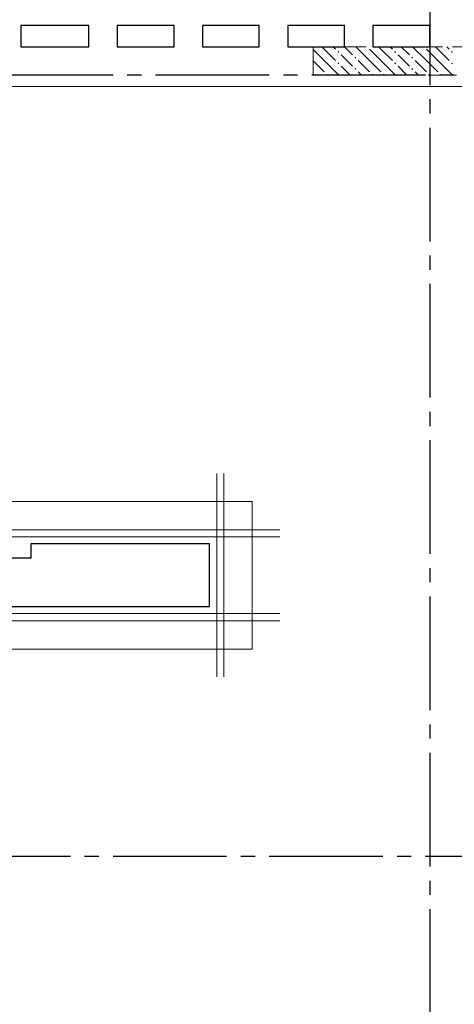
# Model space of a CAD drawing. Header units: millimetres. Extents: x 0 to 60833, y 0 to 42000.
# Tile 14 of 26: x 22052 to 25113, y 27760 to 34690. Entities that reach past the tile are written whole.
import ezdxf

# ---------------------------------------------------------------- set-up
doc = ezdxf.new("R2010")
doc.units = ezdxf.units.MM
doc.linetypes.add('______2', pattern=[270, 200, -70])
doc.linetypes.add('______5', pattern=[1100, 800, -100, 100, -100])
for name, color, linetype, lineweight in [('Standard', 7, 'Continuous', 25), ('ЖБ Пилон', 180, 'Continuous', 25), ('Обрамление проемов стержнями', 7, 'Continuous', 25), ('Оси', 40, '______5', 18), ('Позиционная метка линия выноска', 7, 'Continuous', 13)]:
    doc.layers.add(name, color=color, linetype=linetype, lineweight=lineweight)
doc.layers.add('ЖБ Перекрытие верхний уровень', color=7, linetype='Continuous', lineweight=25, true_color=0xe0e0ff)

msp = doc.modelspace()

# ---------------------------------------------------------------- hatches: boundary and pattern name
at = {"layer": 'ЖБ Пилон', "linetype": 'Continuous', "lineweight": 18, "transparency": 33554687}
for points in [[(24290.5, 34463.1), (24297, 34469.6), (24303.4, 34463.1), (24297, 34456.6)], [(24500.3, 34500), (24497, 34496.6), (24493.6, 34500)], [(24690.5, 34463.1), (24697, 34469.6), (24703.4, 34463.1), (24697, 34456.6)], [(24900.3, 34500), (24897, 34496.6), (24893.6, 34500)], [(25090.5, 34463.1), (25097, 34469.6), (25103.4, 34463.1), (25097, 34456.6)], [(24290.5, 34383.1), (24297, 34389.6), (24303.4, 34383.1), (24297, 34376.6)], [(24410.4, 34423.1), (24416.9, 34429.6), (24423.4, 34423.1), (24416.9, 34416.6)], [(24690.5, 34383.1), (24697, 34389.6), (24703.4, 34383.1), (24697, 34376.6)], [(24810.4, 34423.1), (24816.9, 34429.6), (24823.4, 34423.1), (24816.9, 34416.6)], [(25090.5, 34383.1), (25097, 34389.6), (25103.4, 34383.1), (25097, 34376.6)], [(24130.5, 34303.1), (24137, 34309.6), (24143.5, 34303.1), (24140.3, 34300), (24133.6, 34300)], [(24210.4, 34303.1), (24216.9, 34309.6), (24223.4, 34303.1), (24220.3, 34300), (24213.6, 34300)], [(24410.4, 34343.1), (24416.9, 34349.6), (24423.4, 34343.1), (24416.9, 34336.6)], [(24530.5, 34303.1), (24537, 34309.6), (24543.5, 34303.1), (24540.3, 34300), (24533.6, 34300)], [(24610.4, 34303.1), (24616.9, 34309.6), (24623.4, 34303.1), (24620.3, 34300), (24613.6, 34300)], [(24810.4, 34343.1), (24816.9, 34349.6), (24823.4, 34343.1), (24816.9, 34336.6)], [(24930.5, 34303.1), (24937, 34309.6), (24943.5, 34303.1), (24940.3, 34300), (24933.6, 34300)], [(25010.4, 34303.1), (25016.9, 34309.6), (25023.4, 34303.1), (25020.3, 34300), (25013.6, 34300)]]:
    msp.add_hatch(color=7, dxfattribs=at).paths.add_polyline_path(points, flags=16)

# ---------------------------------------------------------------- linework, layer by layer
at = {"layer": 'Standard', "color": 7, "linetype": 'Continuous', "lineweight": 25, "transparency": 33554687}
for p, q in [((22060, 34650), (22060, 34500)), ((22540, 34650), (22060, 34650)), ((22540, 34500), (22540, 34650)), ((22740, 34650), (22740, 34500)), ((23140, 34650), (22740, 34650)), ((23140, 34500), (23140, 34650)), ((23340, 34650), (23340, 34500)), ((23740, 34650), (23340, 34650)), ((23740, 34500), (23740, 34650)), ((23940, 34650), (23940, 34500)), ((24340, 34650), (23940, 34650)), ((24340, 34500), (24340, 34650)), ((24540, 34650), (24540, 34500)), ((24940, 34650), (24540, 34650)), ((24940, 34500), (24940, 34650)), ((22060, 34500), (22540, 34500)), ((22740, 34500), (23140, 34500)), ((23340, 34500), (23740, 34500)), ((23940, 34500), (24340, 34500)), ((24540, 34500), (24940, 34500)), ((22130, 31000), (22130, 30900)), ((23390, 31000), (22130, 31000)), ((23390, 30560), (23390, 31000)), ((22130, 30900), (21730, 30900)), ((21730, 30560), (23390, 30560))]:
    msp.add_line(p, q, dxfattribs=at)
at = {"layer": 'ЖБ Перекрытие верхний уровень', "color": 7, "linetype": 'Continuous', "lineweight": 18, "transparency": 33554687}
for p, q in [((22060, 34500), (22060, 34650)), ((22060, 34650), (22540, 34650)), ((22540, 34650), (22540, 34500)), ((22740, 34650), (23140, 34650)), ((22740, 34500), (22740, 34650)), ((23140, 34650), (23140, 34500)), ((23340, 34650), (23740, 34650)), ((23340, 34500), (23340, 34650)), ((23740, 34650), (23740, 34500)), ((23940, 34500), (23940, 34650)), ((23940, 34650), (24340, 34650)), ((24340, 34650), (24340, 34500)), ((24540, 34650), (24940, 34650)), ((24540, 34500), (24540, 34650)), ((24940, 34650), (24940, 34500)), ((22540, 34500), (22060, 34500)), ((23140, 34500), (22740, 34500)), ((23740, 34500), (23340, 34500)), ((24340, 34500), (23940, 34500)), ((24940, 34500), (24540, 34500)), ((23390, 31000), (22130, 31000)), ((22130, 31000), (22130, 30900)), ((23390, 30560), (23390, 31000)), ((22130, 30900), (21730, 30900)), ((21730, 30560), (22130, 30560)), ((22130, 30560), (23390, 30560))]:
    msp.add_line(p, q, dxfattribs=at)
at = {"layer": 'ЖБ Пилон', "color": 253, "linetype": '______2', "lineweight": 13, "true_color": 0xa0a0a0, "transparency": 33554687}
for p, q in [((25570, 34500), (24120, 34500)), ((24120, 34500), (24120, 34300)), ((24120, 34300), (25570, 34300))]:
    msp.add_line(p, q, dxfattribs=at)
at = {"layer": 'ЖБ Пилон', "color": 9, "linetype": 'Continuous', "lineweight": 18, "true_color": 0xc7c7c7, "transparency": 33554687}
for p, q in [((24120, 34480.1), (24197, 34403.1)), ((24197, 34483.1), (24180.1, 34500)), ((24197, 34483.1), (24277, 34403.1)), ((24260.1, 34500), (24277, 34483.1)), ((24357, 34403.1), (24316.9, 34443.1)), ((24340.1, 34500), (24397, 34443.1)), ((24516.9, 34403.1), (24420.1, 34500)), ((24516.9, 34483.1), (24597, 34403.1)), ((24597, 34483.1), (24580.1, 34500)), ((24597, 34483.1), (24677, 34403.1)), ((24660.1, 34500), (24677, 34483.1)), ((24757, 34403.1), (24716.9, 34443.1)), ((24740.1, 34500), (24797, 34443.1)), ((24916.9, 34403.1), (24820.1, 34500)), ((24916.9, 34483.1), (24997, 34403.1)), ((24997, 34483.1), (24980.1, 34500)), ((24997, 34483.1), (25077, 34403.1)), ((25060.1, 34500), (25077, 34483.1)), ((24120, 34400.1), (24197, 34323.1)), ((24197, 34403.1), (24300.1, 34300)), ((24397, 34363.1), (24357, 34403.1)), ((24437, 34403.1), (24516.9, 34323.1)), ((24516.9, 34403.1), (24597, 34323.1)), ((24597, 34403.1), (24700.1, 34300)), ((24797, 34363.1), (24757, 34403.1)), ((24837, 34403.1), (24916.9, 34323.1)), ((24916.9, 34403.1), (24997, 34323.1)), ((24997, 34403.1), (25100.1, 34300)), ((24316.9, 34363.1), (24380.1, 34300)), ((24437, 34323.1), (24460.1, 34300)), ((24716.9, 34363.1), (24780.1, 34300)), ((24837, 34323.1), (24860.1, 34300))]:
    msp.add_line(p, q, dxfattribs=at)
at = {"layer": 'Обрамление проемов стержнями', "color": 7, "linetype": 'Continuous', "lineweight": 18, "transparency": 33554687}
for p, q in [((23440, 30065), (23440, 31495)), ((23490, 30065), (23490, 31495))]:
    msp.add_line(p, q, dxfattribs=at)
for points in [[(23885, 31100), (21628.7, 31100), (21623.4, 31100.7), (21617.9, 31102.5), (21612.9, 31105.3), (21608.8, 31108.8), (21605.3, 31112.9), (21602.5, 31117.9), (21600.7, 31123.4), (21600, 31128.7), (21600, 31400)], [(23885, 31050), (21628.7, 31050), (21623.4, 31049.3), (21617.9, 31047.5), (21612.9, 31044.7), (21608.8, 31041.2), (21605.3, 31037.1), (21602.5, 31032.1), (21600.7, 31026.6), (21600, 31021.3), (21600, 30750)], [(23885, 30510), (21628.7, 30510), (21623.4, 30510.7), (21617.9, 30512.5), (21612.9, 30515.4), (21608.8, 30518.8), (21605.3, 30522.9), (21602.5, 30527.9), (21600.7, 30533.4), (21600, 30538.7), (21600, 30810)], [(23885, 30460), (21628.7, 30460), (21623.4, 30459.3), (21617.9, 30457.5), (21612.9, 30454.6), (21608.8, 30451.2), (21605.3, 30447.1), (21602.5, 30442.1), (21600.7, 30436.6), (21600, 30431.3), (21600, 30160)]]:
    msp.add_lwpolyline(points, dxfattribs=at)
at = {"layer": 'Оси', "color": 8, "linetype": '______5', "lineweight": -3, "transparency": 33554687}
for p, q in [((24940, 35030), (24940, 16970)), ((50210, 34300), (4600, 34300)), ((50210, 34300), (4600, 34300)), ((49910, 28800), (4600, 28800))]:
    msp.add_line(p, q, dxfattribs=at)
at = {"layer": 'Позиционная метка линия выноска', "color": 251, "linetype": 'Continuous', "lineweight": 13, "true_color": 0x494949, "transparency": 33554687}
for points in [[(49330, 34220), (7380, 34220), (7380, 28539.8), (7980, 28539.8), (7980, 26939.8), (7380, 26939.8), (7380, 21450)], [(21550, 33745), (18720, 33745), (18720, 33640), (16790, 33640), (16790, 28600), (20450, 28600), (20450, 28420), (21850, 28420), (21850, 30260), (23690, 30260), (23690, 31300), (21850, 31300), (21850, 33365)]]:
    msp.add_lwpolyline(points, dxfattribs=at)

doc.saveas('drawing.dxf')
